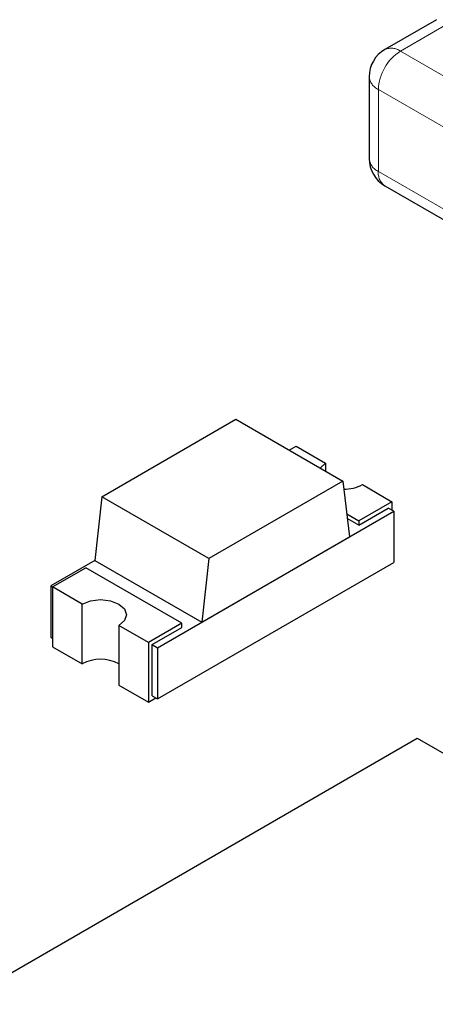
# Model space of a CAD drawing. Header units: millimetres. Extents: x 95 to 199, y 62 to 150.
# Tile 26 of 37: x 161.5 to 163.49, y 117.99 to 122.7. Entities that reach past the tile are written whole.
import ezdxf

# ---------------------------------------------------------------- set-up
doc = ezdxf.new("R2010")
doc.units = ezdxf.units.MM
doc.linetypes.add('PHANTOM', pattern=[12.7, 6.35, -1.27, 1.27, -1.27, 1.27, -1.27])

msp = doc.modelspace()

# ---------------------------------------------------------------- linework, layer by layer
at = {"color": 7, "linetype": 'Continuous', "lineweight": 25}
for p, q in [((163.4998, 122.7027), (163.2523, 122.5598)), ((163.1773, 122.4299), (163.1773, 122.0379)), ((163.2523, 121.908), (163.9241, 121.5202)), ((161.8963, 120.42), (162.5381, 120.7905)), ((162.5381, 120.7905), (163.0507, 120.4945)), ((162.7944, 120.6425), (162.8271, 120.6613)), ((162.8271, 120.6613), (162.9685, 120.5797)), ((162.9421, 120.5572), (162.9685, 120.5797)), ((162.9685, 120.5797), (162.9685, 120.542)), ((163.0507, 120.4945), (162.4089, 120.124)), ((163.0507, 120.4945), (163.0834, 120.2276)), ((163.1453, 120.4776), (163.2867, 120.396)), ((161.8963, 120.42), (161.8636, 120.1153)), ((162.4089, 120.124), (161.8963, 120.42)), ((163.2867, 120.396), (163.1276, 120.3041)), ((163.2867, 120.396), (163.2867, 120.3551)), ((162.1641, 119.6969), (163.2955, 120.35)), ((163.1276, 120.2837), (163.269, 120.3654)), ((163.2955, 120.35), (163.269, 120.3654)), ((163.2955, 120.35), (163.2955, 120.1051)), ((163.0699, 120.3374), (163.1276, 120.3041)), ((163.1276, 120.2837), (163.0726, 120.3154)), ((163.1276, 120.3041), (163.1276, 120.2837)), ((162.3763, 119.8194), (163.0834, 120.2276)), ((161.8636, 120.1153), (161.6515, 119.9929)), ((161.8636, 120.1153), (162.3763, 119.8194)), ((162.4089, 120.124), (162.3763, 119.8194)), ((161.6603, 119.9878), (161.8194, 120.0796)), ((162.2791, 119.8143), (161.8194, 120.0796)), ((162.1641, 119.452), (163.2955, 120.1051)), ((161.6515, 119.9929), (161.6603, 119.9878)), ((161.6515, 119.9929), (161.6515, 119.7479)), ((161.8018, 119.9061), (161.6603, 119.9878)), ((161.6603, 119.9878), (161.6603, 119.702)), ((161.8018, 119.6203), (161.8018, 119.9061)), ((162.12, 119.7224), (161.9785, 119.8041)), ((161.9785, 119.8041), (161.9785, 119.5183)), ((162.2791, 119.8143), (162.12, 119.7224)), ((162.1376, 119.7122), (162.2791, 119.7939)), ((162.2791, 119.7939), (162.2791, 119.8143)), ((161.6515, 119.7479), (161.6603, 119.7428)), ((161.6603, 119.702), (161.8018, 119.6203)), ((162.12, 119.7224), (162.12, 119.4366)), ((162.1376, 119.7122), (162.1641, 119.6969)), ((162.1376, 119.4673), (162.1376, 119.7122)), ((162.1641, 119.6969), (162.1641, 119.452)), ((161.9785, 119.5183), (162.12, 119.4366)), ((162.12, 119.4366), (162.1553, 119.4571)), ((162.1376, 119.4673), (162.1641, 119.452)), ((159.8696, 117.2221), (163.4079, 119.2647)), ((163.4079, 119.2647), (166.9463, 117.2221))]:
    msp.add_line(p, q, dxfattribs=at)
at = {"color": 8, "linetype": 'PHANTOM', "lineweight": 18}
for p, q in [((163.5748, 122.6952), (163.3273, 122.5524)), ((163.3273, 122.5524), (163.9991, 122.1646)), ((163.893, 121.9809), (163.2213, 122.3687)), ((163.2213, 122.3687), (163.2213, 121.9767)), ((163.2213, 121.9767), (163.893, 121.5889))]:
    msp.add_line(p, q, dxfattribs=at)
at = {"color": 7, "linetype": 'Continuous', "lineweight": 25, "flags": 128}
msp.add_lwpolyline([(161.8018, 119.9061), (161.8423, 119.9218), (161.8901, 119.9273), (161.938, 119.9218), (161.9785, 119.9061), (162.0056, 119.8827), (162.0151, 119.8551), (162.0056, 119.8275), (161.9785, 119.8041)], dxfattribs=at)
at = {"color": 7, "linetype": 'Continuous', "lineweight": 25}
for centre, radius, start, end in [((163.3273, 122.4299), 0.15, 119.9973, 180), ((163.3273, 122.0379), 0.15, 180, 240.0027), ((163.0585, 120.645), 0.1885, 269.0538, 297.404), ((161.8901, 119.4497), 0.1921, 62.6097, 117.3903)]:
    msp.add_arc(centre, radius, start, end, dxfattribs=at)
at = {"color": 8, "linetype": 'PHANTOM', "lineweight": 18}
for centre, radius, start, end in [((163.2834, 122.491), 0.0754, 54.3818, 114.314), ((163.4516, 122.3582), 0.2305, 122.6055, 177.3945), ((163.2524, 122.4374), 0.0754, 185.6948, 245.6253), ((163.2524, 122.0454), 0.0754, 185.6948, 245.6253), ((163.2964, 121.9693), 0.0755, 174.3796, 234.302)]:
    msp.add_arc(centre, radius, start, end, dxfattribs=at)

doc.saveas('drawing.dxf')
